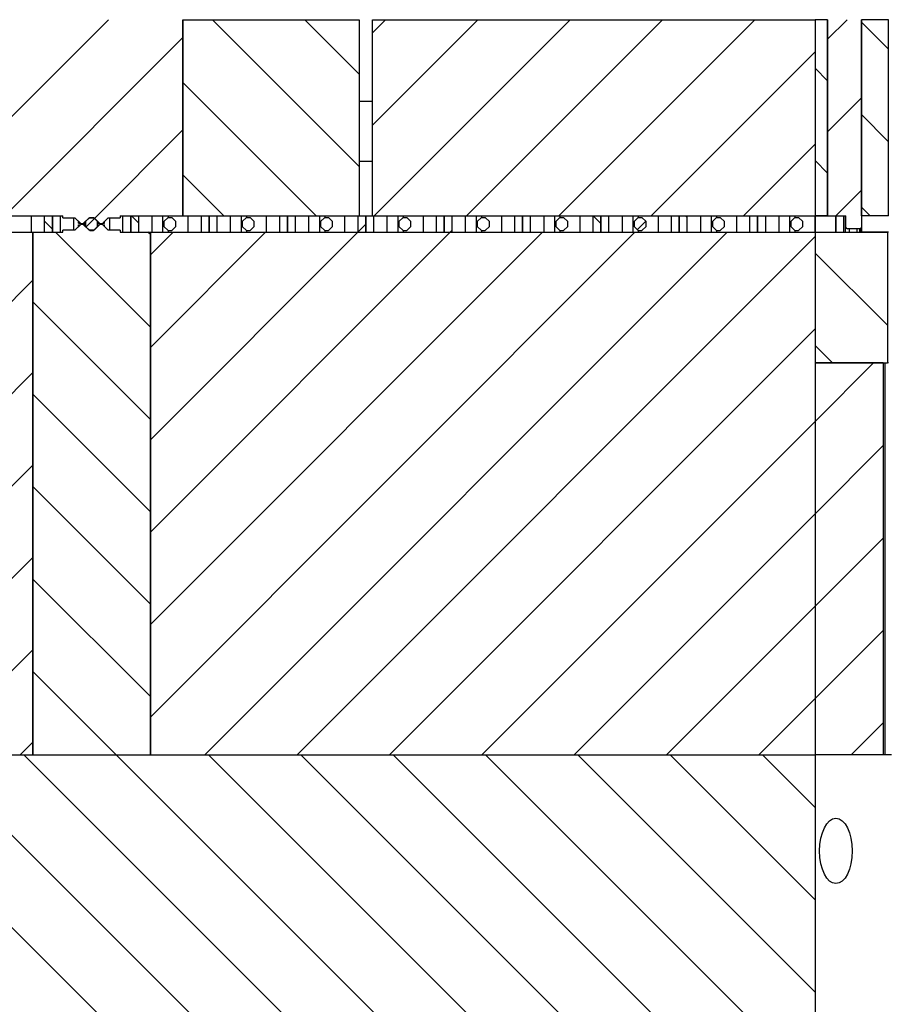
# Model space of a CAD drawing. Header units: inches. Extents: x 1880 to 2363, y -453 to -54.
# Tile 61 of 256: x 1905.32 to 1906.98, y -437.96 to -436.07. Entities that reach past the tile are written whole.
import ezdxf

# ---------------------------------------------------------------- set-up
doc = ezdxf.new("R2010")
doc.units = ezdxf.units.IN
doc.header["$LTSCALE"] = 0.5
doc.header["$MEASUREMENT"] = 0
doc.layers.add('SID-M-F', color=202, linetype='Continuous')
doc.layers.add('SID-M-S', color=105, linetype='Continuous')
pattern_1 = [(45, (1946.33168, -469.47186), (-0.08838835, 0.08838835), [])]
pattern_2 = [(135, (1946.33168, -469.47186), (-0.08838835, -0.08838835), [])]

msp = doc.modelspace()

# ---------------------------------------------------------------- hatches: boundary and pattern name
at = {"layer": 'SID-M-F'}
h = msp.add_hatch(dxfattribs=at)
h.set_pattern_fill('ANSI31', color=256, style=0)
h.set_pattern_definition(pattern_1)
h.paths.add_polyline_path([(1905.37767, -436.44737), (1905.37767, -436.47887), (1905.39317, -436.47887), (1905.39317, -436.44737)], flags=0)
h = msp.add_hatch(dxfattribs=at)
h.set_pattern_fill('ANSI31', color=256, style=0)
h.set_pattern_definition(pattern_1)
h.paths.add_polyline_path([(1905.52767, -436.47887), (1905.52767, -436.44737), (1905.51217, -436.44737), (1905.51217, -436.47887)], flags=0)
h = msp.add_hatch(dxfattribs=at)
h.set_pattern_fill('ANSI31', color=256, style=0)
h.set_pattern_definition(pattern_1)
h.paths.add_polyline_path([(1905.59902, -436.47562), (1905.60631, -436.47562), (1905.61417, -436.46777), (1905.61417, -436.45848), (1905.60631, -436.45062), (1905.59902, -436.45062), (1905.59117, -436.45848), (1905.59117, -436.46777)], flags=0)
h = msp.add_hatch(dxfattribs=at)
h.set_pattern_fill('ANSI31', color=256, angle=90, style=0)
h.set_pattern_definition(pattern_2)
h.paths.add_polyline_path([(1905.67767, -436.47887), (1905.67767, -436.44737), (1905.66217, -436.44737), (1905.66217, -436.47887)], flags=0)
h = msp.add_hatch(dxfattribs=at)
h.set_pattern_fill('ANSI31', color=256, angle=90, style=0)
h.set_pattern_definition(pattern_2)
h.paths.add_polyline_path([(1905.67767, -436.44737), (1905.67767, -436.47887), (1905.69317, -436.47887), (1905.69317, -436.44737)], flags=0)
h = msp.add_hatch(dxfattribs=at)
h.set_pattern_fill('ANSI31', color=256, style=0)
h.set_pattern_definition(pattern_1)
h.paths.add_polyline_path([(1905.74902, -436.47562), (1905.75631, -436.47562), (1905.76417, -436.46777), (1905.76417, -436.45848), (1905.75631, -436.45062), (1905.74902, -436.45062), (1905.74117, -436.45848), (1905.74117, -436.46777)], flags=0)
h = msp.add_hatch(dxfattribs=at)
h.set_pattern_fill('ANSI31', color=256, angle=90, style=0)
h.set_pattern_definition(pattern_2)
h.paths.add_polyline_path([(1905.82767, -436.47887), (1905.82767, -436.44737), (1905.81217, -436.44737), (1905.81217, -436.47887)], flags=0)
h = msp.add_hatch(dxfattribs=at)
h.set_pattern_fill('ANSI31', color=256, style=0)
h.set_pattern_definition(pattern_1)
h.paths.add_polyline_path([(1905.82767, -436.44737), (1905.82767, -436.47887), (1905.84317, -436.47887), (1905.84317, -436.44737)], flags=0)
h = msp.add_hatch(dxfattribs=at)
h.set_pattern_fill('ANSI31', color=256, style=0)
h.set_pattern_definition(pattern_1)
h.paths.add_polyline_path([(1905.89902, -436.47562), (1905.90631, -436.47562), (1905.91417, -436.46777), (1905.91417, -436.45848), (1905.90631, -436.45062), (1905.89902, -436.45062), (1905.89117, -436.45848), (1905.89117, -436.46777)], flags=0)
h = msp.add_hatch(dxfattribs=at)
h.set_pattern_fill('ANSI31', color=256, angle=90, style=0)
h.set_pattern_definition(pattern_2)
h.paths.add_polyline_path([(1905.97767, -436.44737), (1905.97767, -436.47887), (1905.99317, -436.47887), (1905.99317, -436.44737)], flags=0)
h = msp.add_hatch(dxfattribs=at)
h.set_pattern_fill('ANSI31', color=256, style=0)
h.set_pattern_definition(pattern_1)
h.paths.add_polyline_path([(1906.04902, -436.47562), (1906.05631, -436.47562), (1906.06417, -436.46777), (1906.06417, -436.45848), (1906.05631, -436.45062), (1906.04902, -436.45062), (1906.04117, -436.45848), (1906.04117, -436.46777)], flags=0)
h = msp.add_hatch(dxfattribs=at)
h.set_pattern_fill('ANSI31', color=256, angle=90, style=0)
h.set_pattern_definition(pattern_2)
h.paths.add_polyline_path([(1906.12767, -436.47887), (1906.12767, -436.44737), (1906.11217, -436.44737), (1906.11217, -436.47887)], flags=0)
h = msp.add_hatch(dxfattribs=at)
h.set_pattern_fill('ANSI31', color=256, style=0)
h.set_pattern_definition(pattern_1)
h.paths.add_polyline_path([(1906.19902, -436.47562), (1906.20631, -436.47562), (1906.21417, -436.46777), (1906.21417, -436.45848), (1906.20631, -436.45062), (1906.19902, -436.45062), (1906.19117, -436.45848), (1906.19117, -436.46777)], flags=0)
h = msp.add_hatch(dxfattribs=at)
h.set_pattern_fill('ANSI31', color=256, style=0)
h.set_pattern_definition(pattern_1)
h.paths.add_polyline_path([(1906.27767, -436.47887), (1906.27767, -436.44737), (1906.26217, -436.44737), (1906.26217, -436.47887)], flags=0)
h = msp.add_hatch(dxfattribs=at)
h.set_pattern_fill('ANSI31', color=256, angle=90, style=0)
h.set_pattern_definition(pattern_2)
h.paths.add_polyline_path([(1906.27767, -436.44737), (1906.27767, -436.47887), (1906.29317, -436.47887), (1906.29317, -436.44737)], flags=0)
h = msp.add_hatch(dxfattribs=at)
h.set_pattern_fill('ANSI31', color=256, style=0)
h.set_pattern_definition(pattern_1)
h.paths.add_polyline_path([(1906.34902, -436.47562), (1906.35631, -436.47562), (1906.36417, -436.46777), (1906.36417, -436.45848), (1906.35631, -436.45062), (1906.34902, -436.45062), (1906.34117, -436.45848), (1906.34117, -436.46777)], flags=0)
h = msp.add_hatch(dxfattribs=at)
h.set_pattern_fill('ANSI31', color=256, style=0)
h.set_pattern_definition(pattern_1)
h.paths.add_polyline_path([(1906.42767, -436.44737), (1906.42767, -436.47887), (1906.44317, -436.47887), (1906.44317, -436.44737)], flags=0)
h = msp.add_hatch(dxfattribs=at)
h.set_pattern_fill('ANSI31', color=256, style=0)
h.set_pattern_definition(pattern_1)
h.paths.add_polyline_path([(1906.57767, -436.47887), (1906.57767, -436.44737), (1906.56217, -436.44737), (1906.56217, -436.47887)], flags=0)
h = msp.add_hatch(dxfattribs=at)
h.set_pattern_fill('ANSI31', color=256, style=0)
h.set_pattern_definition(pattern_1)
h.paths.add_polyline_path([(1906.64902, -436.47562), (1906.65631, -436.47562), (1906.66417, -436.46777), (1906.66417, -436.45848), (1906.65631, -436.45062), (1906.64902, -436.45062), (1906.64117, -436.45848), (1906.64117, -436.46777)], flags=0)
h = msp.add_hatch(dxfattribs=at)
h.set_pattern_fill('ANSI31', color=256, angle=90, style=0)
h.set_pattern_definition(pattern_2)
h.paths.add_polyline_path([(1906.72767, -436.47887), (1906.72767, -436.44737), (1906.71217, -436.44737), (1906.71217, -436.47887)], flags=0)
h = msp.add_hatch(dxfattribs=at)
h.set_pattern_fill('ANSI31', color=256, angle=90, style=0)
h.set_pattern_definition(pattern_2)
h.paths.add_polyline_path([(1906.72767, -436.44737), (1906.72767, -436.47887), (1906.74317, -436.47887), (1906.74317, -436.44737)], flags=0)
h = msp.add_hatch(dxfattribs=at)
h.set_pattern_fill('ANSI31', color=256, style=0)
h.set_pattern_definition(pattern_1)
h.paths.add_polyline_path([(1906.79902, -436.47562), (1906.80631, -436.47562), (1906.81417, -436.46777), (1906.81417, -436.45848), (1906.80631, -436.45062), (1906.79902, -436.45062), (1906.79117, -436.45848), (1906.79117, -436.46777)], flags=0)
h = msp.add_hatch(dxfattribs=at)
h.set_pattern_fill('ANSI31', color=256, angle=90, style=0)
h.set_pattern_definition(pattern_2)
h.paths.add_polyline_path([(1906.87767, -436.44737), (1906.83787, -436.44737), (1906.83787, -436.47887), (1906.87767, -436.47887)], flags=0)
h = msp.add_hatch(dxfattribs=at)
h.set_pattern_fill('ANSI31', color=256, style=0)
h.set_pattern_definition(pattern_1)
h.paths.add_polyline_path([(1906.92708, -436.44737), (1906.92708, -436.47887), (1906.97826, -436.47887), (1906.97826, -436.44737)], flags=0)

# ---------------------------------------------------------------- linework, layer by layer
at = {"layer": 'SID-M-F', "linetype": 'Continuous'}
for p, q in [((1905.27767, -436.27966), (1905.48495, -436.07237)), ((1905.96517, -436.35319), (1905.68436, -436.07237)), ((1905.96517, -436.17641), (1905.86113, -436.07237)), ((1905.99017, -436.09749), (1906.01528, -436.07237)), ((1905.99017, -436.27427), (1906.19206, -436.07237)), ((1905.99384, -436.44737), (1906.36884, -436.07237)), ((1906.17061, -436.44737), (1906.54561, -436.07237)), ((1906.34739, -436.44737), (1906.72239, -436.07237)), ((1906.86167, -436.10988), (1906.89917, -436.07237)), ((1906.97776, -436.12834), (1906.92667, -436.07725)), ((1905.28673, -436.44737), (1905.62767, -436.10644)), ((1906.52417, -436.44737), (1906.83787, -436.13367)), ((1906.86167, -436.18902), (1906.83787, -436.16523)), ((1905.88258, -436.44737), (1905.62767, -436.19246)), ((1906.86167, -436.28665), (1906.92667, -436.22165)), ((1906.97776, -436.30512), (1906.92667, -436.25402)), ((1905.45864, -436.45224), (1905.62767, -436.28322)), ((1906.70094, -436.44737), (1906.83787, -436.31045)), ((1906.86167, -436.3658), (1906.83787, -436.342)), ((1905.7058, -436.44737), (1905.62767, -436.36924)), ((1906.87772, -436.44737), (1906.92667, -436.39843)), ((1906.94324, -436.44737), (1906.92667, -436.4308)), ((1905.37767, -436.47279), (1905.36217, -436.45729)), ((1905.44214, -436.46874), (1905.45829, -436.4526)), ((1905.54317, -436.46152), (1905.52903, -436.44737)), ((1906.42767, -436.46213), (1906.41291, -436.44737)), ((1906.49747, -436.47407), (1906.51362, -436.45793)), ((1906.59317, -436.45086), (1906.58969, -436.44737)), ((1906.87767, -436.44743), (1906.87772, -436.44737)), ((1905.96234, -436.47887), (1905.97767, -436.46355)), ((1906.13912, -436.47887), (1906.14317, -436.47482)), ((1905.56517, -436.66029), (1905.38375, -436.47887)), ((1905.56517, -436.48352), (1905.56052, -436.47887)), ((1905.56517, -436.52249), (1905.60879, -436.47887)), ((1905.56517, -436.69927), (1905.78556, -436.47887)), ((1905.56517, -436.87605), (1905.96234, -436.47887)), ((1905.56517, -437.05282), (1906.13912, -436.47887)), ((1905.56517, -437.2296), (1906.31589, -436.47887)), ((1905.56517, -437.40638), (1906.49267, -436.47887)), ((1905.66945, -437.47887), (1906.66945, -436.47887)), ((1905.84622, -437.47887), (1906.83787, -436.48723)), ((1906.97609, -436.48022), (1906.97474, -436.47887)), ((1906.97609, -436.657), (1906.83787, -436.51878)), ((1905.10267, -436.80822), (1905.34017, -436.57072)), ((1905.56517, -436.83707), (1905.34017, -436.61207)), ((1906.023, -437.47887), (1906.83787, -436.664)), ((1906.87118, -436.72887), (1906.83787, -436.69556)), ((1906.83787, -436.84078), (1906.94978, -436.72887)), ((1905.10267, -436.98499), (1905.34017, -436.74749)), ((1905.56517, -437.01385), (1905.34017, -436.78885)), ((1906.19978, -437.47887), (1906.83787, -436.84078)), ((1906.83787, -437.01756), (1906.96826, -436.88717)), ((1905.10267, -437.16177), (1905.34017, -436.92427)), ((1905.56517, -437.19062), (1905.34017, -436.96562)), ((1906.37655, -437.47887), (1906.83787, -437.01756)), ((1906.83787, -437.19433), (1906.96826, -437.06395)), ((1905.10267, -437.33855), (1905.34017, -437.10105)), ((1905.56517, -437.3674), (1905.34017, -437.1424)), ((1906.55333, -437.47887), (1906.83787, -437.19433)), ((1906.83787, -437.37111), (1906.96826, -437.24072)), ((1905.13912, -437.47887), (1905.34017, -437.27782)), ((1905.49986, -437.47887), (1905.34017, -437.31918)), ((1906.73011, -437.47887), (1906.83787, -437.37111)), ((1906.90688, -437.47887), (1906.96826, -437.4175)), ((1905.31589, -437.47887), (1905.34017, -437.4546)), ((1905.46953, -437.97887), (1904.96953, -437.47887)), ((1905.64631, -437.97887), (1905.14631, -437.47887)), ((1905.82308, -437.97887), (1905.32308, -437.47887)), ((1905.99986, -437.97887), (1905.49986, -437.47887)), ((1906.17664, -437.97887), (1905.67664, -437.47887)), ((1906.35341, -437.97887), (1905.85341, -437.47887)), ((1906.53019, -437.97887), (1906.03019, -437.47887)), ((1906.70697, -437.97887), (1906.20697, -437.47887)), ((1906.83787, -437.93299), (1906.38375, -437.47887)), ((1906.83787, -437.75622), (1906.56052, -437.47887)), ((1906.83787, -437.57944), (1906.7373, -437.47887))]:
    msp.add_line(p, q, dxfattribs=at)
at = {"layer": 'SID-M-S'}
for p, q in [((1905.62767, -436.07237), (1905.62767, -436.44737)), ((1905.62767, -436.07237), (1905.96517, -436.07237)), ((1905.62767, -436.44737), (1905.62767, -436.07237)), ((1905.96517, -436.07237), (1905.96517, -436.44737)), ((1905.99017, -436.44737), (1905.99017, -436.07237)), ((1905.99017, -436.07237), (1906.83787, -436.07237)), ((1906.83787, -436.07237), (1906.83787, -436.44737)), ((1906.86167, -436.07237), (1906.83787, -436.07237)), ((1906.83787, -436.07237), (1906.83787, -436.44737)), ((1906.86167, -436.07237), (1906.86167, -436.44737)), ((1906.86167, -436.44737), (1906.86167, -436.07237)), ((1906.92667, -436.44737), (1906.92667, -436.07237)), ((1906.97776, -436.07237), (1906.92667, -436.07237)), ((1906.92667, -436.07237), (1906.92667, -436.46937)), ((1906.97776, -436.07237), (1906.97776, -436.44737)), ((1906.97826, -436.07237), (1906.97776, -436.07237)), ((1905.99017, -436.22887), (1905.96517, -436.22887)), ((1905.99017, -436.34387), (1905.96517, -436.34387)), ((1905.27767, -436.44737), (1905.39767, -436.44737)), ((1905.33717, -436.44737), (1905.33717, -436.47887)), ((1905.36217, -436.44737), (1905.36217, -436.47887)), ((1905.36217, -436.44737), (1905.37767, -436.44737)), ((1905.37767, -436.44737), (1905.39317, -436.44737)), ((1905.37767, -436.47887), (1905.37767, -436.44737)), ((1905.37767, -436.44737), (1905.37767, -436.47887)), ((1905.39317, -436.47887), (1905.39317, -436.44737)), ((1905.39767, -436.45112), (1905.39767, -436.44737)), ((1905.39767, -436.45112), (1905.42081, -436.45112)), ((1905.41817, -436.45112), (1905.41817, -436.47512)), ((1905.42081, -436.45112), (1905.43181, -436.46212)), ((1905.42767, -436.46162), (1905.42767, -436.45798)), ((1905.43681, -436.46212), (1905.44781, -436.45112)), ((1905.44902, -436.45062), (1905.44117, -436.45848)), ((1905.44781, -436.45112), (1905.45752, -436.45112)), ((1905.44902, -436.45062), (1905.45631, -436.45062)), ((1905.46417, -436.45848), (1905.45631, -436.45062)), ((1905.45752, -436.45112), (1905.46852, -436.46212)), ((1905.47352, -436.46212), (1905.48452, -436.45112)), ((1905.47767, -436.46162), (1905.47767, -436.45798)), ((1905.48452, -436.45112), (1905.50767, -436.45112)), ((1905.48717, -436.45112), (1905.48717, -436.47512)), ((1905.50767, -436.44737), (1905.62767, -436.44737)), ((1905.50767, -436.44737), (1905.50767, -436.45112)), ((1905.51217, -436.44737), (1905.51217, -436.47887)), ((1905.51217, -436.44737), (1905.52767, -436.44737)), ((1905.52767, -436.44737), (1905.54317, -436.44737)), ((1905.52767, -436.47887), (1905.52767, -436.44737)), ((1905.52767, -436.44737), (1905.52767, -436.47887)), ((1905.54317, -436.47887), (1905.54317, -436.44737)), ((1905.56817, -436.44737), (1905.56817, -436.47887)), ((1905.58937, -436.47887), (1905.58937, -436.44737)), ((1905.59902, -436.45062), (1905.59117, -436.45848)), ((1905.59902, -436.45062), (1905.60631, -436.45062)), ((1905.59917, -436.44737), (1905.59917, -436.45062)), ((1905.61417, -436.45848), (1905.60631, -436.45062)), ((1905.62767, -436.44737), (1905.96517, -436.44737)), ((1905.63717, -436.44737), (1905.63717, -436.47887)), ((1905.66217, -436.44737), (1905.66217, -436.47887)), ((1905.66217, -436.44737), (1905.67767, -436.44737)), ((1905.67767, -436.44737), (1905.69317, -436.44737)), ((1905.67767, -436.47887), (1905.67767, -436.44737)), ((1905.67767, -436.44737), (1905.67767, -436.47887)), ((1905.69317, -436.47887), (1905.69317, -436.44737)), ((1905.71817, -436.44737), (1905.71817, -436.47887)), ((1905.73937, -436.47887), (1905.73937, -436.44737)), ((1905.74902, -436.45062), (1905.74117, -436.45848)), ((1905.74902, -436.45062), (1905.75631, -436.45062)), ((1905.74917, -436.44737), (1905.74917, -436.45062)), ((1905.76417, -436.45848), (1905.75631, -436.45062)), ((1905.78717, -436.44737), (1905.78717, -436.47887)), ((1905.81217, -436.44737), (1905.81217, -436.47887)), ((1905.81217, -436.44737), (1905.82767, -436.44737)), ((1905.82767, -436.44737), (1905.84317, -436.44737)), ((1905.82767, -436.47887), (1905.82767, -436.44737)), ((1905.82767, -436.44737), (1905.82767, -436.47887)), ((1905.84317, -436.47887), (1905.84317, -436.44737)), ((1905.86817, -436.44737), (1905.86817, -436.47887)), ((1905.88937, -436.47887), (1905.88937, -436.44737)), ((1905.89902, -436.45062), (1905.89117, -436.45848)), ((1905.89902, -436.45062), (1905.90631, -436.45062)), ((1905.89917, -436.44737), (1905.89917, -436.45062)), ((1905.91417, -436.45848), (1905.90631, -436.45062)), ((1905.93717, -436.44737), (1905.93717, -436.47887)), ((1905.96217, -436.44737), (1905.96217, -436.47887)), ((1905.96217, -436.44737), (1905.97767, -436.44737)), ((1905.97767, -436.44737), (1905.99317, -436.44737)), ((1905.97767, -436.47887), (1905.97767, -436.44737)), ((1905.97767, -436.44737), (1905.97767, -436.47887)), ((1905.99017, -436.44737), (1906.83787, -436.44737)), ((1905.99317, -436.47887), (1905.99317, -436.44737)), ((1906.01817, -436.44737), (1906.01817, -436.47887)), ((1906.03937, -436.47887), (1906.03937, -436.44737)), ((1906.04902, -436.45062), (1906.04117, -436.45848)), ((1906.04902, -436.45062), (1906.05631, -436.45062)), ((1906.04917, -436.44737), (1906.04917, -436.45062)), ((1906.06417, -436.45848), (1906.05631, -436.45062)), ((1906.08717, -436.44737), (1906.08717, -436.47887)), ((1906.11217, -436.44737), (1906.11217, -436.47887)), ((1906.11217, -436.44737), (1906.12767, -436.44737)), ((1906.12767, -436.44737), (1906.14317, -436.44737)), ((1906.12767, -436.47887), (1906.12767, -436.44737)), ((1906.12767, -436.44737), (1906.12767, -436.47887)), ((1906.14317, -436.47887), (1906.14317, -436.44737)), ((1906.16817, -436.44737), (1906.16817, -436.47887)), ((1906.18937, -436.47887), (1906.18937, -436.44737)), ((1906.19902, -436.45062), (1906.19117, -436.45848)), ((1906.19902, -436.45062), (1906.20631, -436.45062)), ((1906.19917, -436.44737), (1906.19917, -436.45062)), ((1906.21417, -436.45848), (1906.20631, -436.45062)), ((1906.23717, -436.44737), (1906.23717, -436.47887)), ((1906.26217, -436.44737), (1906.26217, -436.47887)), ((1906.26217, -436.44737), (1906.27767, -436.44737)), ((1906.27767, -436.44737), (1906.29317, -436.44737)), ((1906.27767, -436.47887), (1906.27767, -436.44737)), ((1906.27767, -436.44737), (1906.27767, -436.47887)), ((1906.29317, -436.47887), (1906.29317, -436.44737)), ((1906.31817, -436.44737), (1906.31817, -436.47887)), ((1906.33937, -436.47887), (1906.33937, -436.44737)), ((1906.34902, -436.45062), (1906.34117, -436.45848)), ((1906.34902, -436.45062), (1906.35631, -436.45062)), ((1906.34917, -436.44737), (1906.34917, -436.45062)), ((1906.36417, -436.45848), (1906.35631, -436.45062)), ((1906.38717, -436.44737), (1906.38717, -436.47887)), ((1906.41217, -436.44737), (1906.41217, -436.47887)), ((1906.41217, -436.44737), (1906.42767, -436.44737)), ((1906.42767, -436.44737), (1906.44317, -436.44737)), ((1906.42767, -436.47887), (1906.42767, -436.44737)), ((1906.42767, -436.44737), (1906.42767, -436.47887)), ((1906.44317, -436.47887), (1906.44317, -436.44737)), ((1906.46817, -436.44737), (1906.46817, -436.47887)), ((1906.48937, -436.47887), (1906.48937, -436.44737)), ((1906.49902, -436.45062), (1906.49117, -436.45848)), ((1906.49902, -436.45062), (1906.50631, -436.45062)), ((1906.49917, -436.44737), (1906.49917, -436.45062)), ((1906.51417, -436.45848), (1906.50631, -436.45062)), ((1906.53717, -436.44737), (1906.53717, -436.47887)), ((1906.56217, -436.44737), (1906.56217, -436.47887)), ((1906.56217, -436.44737), (1906.57767, -436.44737)), ((1906.57767, -436.44737), (1906.59317, -436.44737)), ((1906.57767, -436.47887), (1906.57767, -436.44737)), ((1906.57767, -436.44737), (1906.57767, -436.47887)), ((1906.59317, -436.47887), (1906.59317, -436.44737)), ((1906.61817, -436.44737), (1906.61817, -436.47887)), ((1906.63937, -436.47887), (1906.63937, -436.44737)), ((1906.64902, -436.45062), (1906.64117, -436.45848)), ((1906.64902, -436.45062), (1906.65631, -436.45062)), ((1906.64917, -436.44737), (1906.64917, -436.45062)), ((1906.66417, -436.45848), (1906.65631, -436.45062)), ((1906.68717, -436.44737), (1906.68717, -436.47887)), ((1906.71217, -436.44737), (1906.71217, -436.47887)), ((1906.71217, -436.44737), (1906.72767, -436.44737)), ((1906.72767, -436.44737), (1906.74317, -436.44737)), ((1906.72767, -436.47887), (1906.72767, -436.44737)), ((1906.72767, -436.44737), (1906.72767, -436.47887)), ((1906.74317, -436.47887), (1906.74317, -436.44737)), ((1906.76817, -436.44737), (1906.76817, -436.47887)), ((1906.78937, -436.47887), (1906.78937, -436.44737)), ((1906.79902, -436.45062), (1906.79117, -436.45848)), ((1906.79902, -436.45062), (1906.80631, -436.45062)), ((1906.79917, -436.44737), (1906.79917, -436.45062)), ((1906.81417, -436.45848), (1906.80631, -436.45062)), ((1906.83717, -436.44737), (1906.83717, -436.47887)), ((1906.83787, -436.44737), (1906.83787, -436.47887)), ((1906.83787, -436.44737), (1906.87767, -436.44737)), ((1906.86167, -436.44737), (1906.83787, -436.44737)), ((1906.86167, -436.44737), (1906.89667, -436.44737)), ((1906.87767, -436.44737), (1906.89267, -436.44737)), ((1906.87767, -436.47887), (1906.87767, -436.44737)), ((1906.87767, -436.44737), (1906.87767, -436.47887)), ((1906.89267, -436.47887), (1906.89267, -436.44737)), ((1906.89567, -436.44737), (1906.89567, -436.47887)), ((1906.89667, -436.46937), (1906.89667, -436.44737)), ((1906.97776, -436.44737), (1906.92667, -436.44737)), ((1906.97826, -436.44737), (1906.92708, -436.44737)), ((1906.92708, -436.47887), (1906.92708, -436.44737)), ((1905.42081, -436.47512), (1905.39767, -436.47512)), ((1905.39767, -436.47887), (1905.39767, -436.47512)), ((1905.43181, -436.46412), (1905.42081, -436.47512)), ((1905.42767, -436.46162), (1905.43131, -436.46162)), ((1905.42767, -436.46827), (1905.42767, -436.46487)), ((1905.42767, -436.46487), (1905.43107, -436.46487)), ((1905.43181, -436.46212), (1905.43681, -436.46212)), ((1905.43681, -436.46412), (1905.43181, -436.46412)), ((1905.44781, -436.47512), (1905.43681, -436.46412)), ((1905.43731, -436.46162), (1905.44117, -436.46162)), ((1905.43756, -436.46487), (1905.44117, -436.46487)), ((1905.43937, -436.46487), (1905.43937, -436.46162)), ((1905.44117, -436.45848), (1905.44117, -436.46777)), ((1905.44117, -436.46777), (1905.44902, -436.47562)), ((1905.45752, -436.47512), (1905.44781, -436.47512)), ((1905.44902, -436.47562), (1905.45631, -436.47562)), ((1905.45631, -436.47562), (1905.46417, -436.46777)), ((1905.46852, -436.46412), (1905.45752, -436.47512)), ((1905.46417, -436.46777), (1905.46417, -436.45848)), ((1905.46417, -436.46162), (1905.46802, -436.46162)), ((1905.46417, -436.46487), (1905.46777, -436.46487)), ((1905.46852, -436.46212), (1905.47352, -436.46212)), ((1905.47352, -436.46412), (1905.46852, -436.46412)), ((1905.48452, -436.47512), (1905.47352, -436.46412)), ((1905.47402, -436.46162), (1905.47767, -436.46162)), ((1905.47427, -436.46487), (1905.47767, -436.46487)), ((1905.47767, -436.46827), (1905.47767, -436.46487)), ((1905.50767, -436.47512), (1905.48452, -436.47512)), ((1905.50767, -436.47512), (1905.50767, -436.47887)), ((1905.59117, -436.45848), (1905.59117, -436.46777)), ((1905.59117, -436.46777), (1905.59902, -436.47562)), ((1905.59902, -436.47562), (1905.60631, -436.47562)), ((1905.59917, -436.47562), (1905.59917, -436.47887)), ((1905.60631, -436.47562), (1905.61417, -436.46777)), ((1905.61417, -436.46777), (1905.61417, -436.45848)), ((1905.74117, -436.45848), (1905.74117, -436.46777)), ((1905.74117, -436.46777), (1905.74902, -436.47562)), ((1905.74902, -436.47562), (1905.75631, -436.47562)), ((1905.74917, -436.47562), (1905.74917, -436.47887)), ((1905.75631, -436.47562), (1905.76417, -436.46777)), ((1905.76417, -436.46777), (1905.76417, -436.45848)), ((1905.89117, -436.45848), (1905.89117, -436.46777)), ((1905.89117, -436.46777), (1905.89902, -436.47562)), ((1905.89902, -436.47562), (1905.90631, -436.47562)), ((1905.89917, -436.47562), (1905.89917, -436.47887)), ((1905.90631, -436.47562), (1905.91417, -436.46777)), ((1905.91417, -436.46777), (1905.91417, -436.45848)), ((1906.04117, -436.45848), (1906.04117, -436.46777)), ((1906.04117, -436.46777), (1906.04902, -436.47562)), ((1906.04902, -436.47562), (1906.05631, -436.47562)), ((1906.04917, -436.47562), (1906.04917, -436.47887)), ((1906.05631, -436.47562), (1906.06417, -436.46777)), ((1906.06417, -436.46777), (1906.06417, -436.45848)), ((1906.19117, -436.45848), (1906.19117, -436.46777)), ((1906.19117, -436.46777), (1906.19902, -436.47562)), ((1906.19902, -436.47562), (1906.20631, -436.47562)), ((1906.19917, -436.47562), (1906.19917, -436.47887)), ((1906.20631, -436.47562), (1906.21417, -436.46777)), ((1906.21417, -436.46777), (1906.21417, -436.45848)), ((1906.34117, -436.45848), (1906.34117, -436.46777)), ((1906.34117, -436.46777), (1906.34902, -436.47562)), ((1906.34902, -436.47562), (1906.35631, -436.47562)), ((1906.34917, -436.47562), (1906.34917, -436.47887)), ((1906.35631, -436.47562), (1906.36417, -436.46777)), ((1906.36417, -436.46777), (1906.36417, -436.45848)), ((1906.49117, -436.45848), (1906.49117, -436.46777)), ((1906.49117, -436.46777), (1906.49902, -436.47562)), ((1906.49902, -436.47562), (1906.50631, -436.47562)), ((1906.49917, -436.47562), (1906.49917, -436.47887)), ((1906.50631, -436.47562), (1906.51417, -436.46777)), ((1906.51417, -436.46777), (1906.51417, -436.45848)), ((1906.64117, -436.45848), (1906.64117, -436.46777)), ((1906.64117, -436.46777), (1906.64902, -436.47562)), ((1906.64902, -436.47562), (1906.65631, -436.47562)), ((1906.64917, -436.47562), (1906.64917, -436.47887)), ((1906.65631, -436.47562), (1906.66417, -436.46777)), ((1906.66417, -436.46777), (1906.66417, -436.45848)), ((1906.79117, -436.45848), (1906.79117, -436.46777)), ((1906.79117, -436.46777), (1906.79902, -436.47562)), ((1906.79902, -436.47562), (1906.80631, -436.47562)), ((1906.79917, -436.47562), (1906.79917, -436.47887)), ((1906.80631, -436.47562), (1906.81417, -436.46777)), ((1906.81417, -436.46777), (1906.81417, -436.45848)), ((1906.92367, -436.47237), (1906.89967, -436.47237)), ((1906.90345, -436.47887), (1906.90345, -436.47237)), ((1906.90345, -436.47887), (1906.90345, -436.47237)), ((1906.91814, -436.47887), (1906.91814, -436.47237)), ((1906.92314, -436.47887), (1906.92314, -436.47237)), ((1906.92561, -436.47887), (1906.92561, -436.47166)), ((1905.10267, -436.47887), (1905.34017, -436.47887)), ((1905.34017, -437.47887), (1905.34017, -436.47887)), ((1905.34017, -436.47887), (1905.39767, -436.47887)), ((1905.34017, -436.47887), (1905.34017, -437.47887)), ((1905.36217, -436.47887), (1905.37767, -436.47887)), ((1905.37767, -436.47887), (1905.39317, -436.47887)), ((1905.50767, -436.47887), (1905.56517, -436.47887)), ((1905.51217, -436.47887), (1905.52767, -436.47887)), ((1905.52767, -436.47887), (1905.54317, -436.47887)), ((1905.56517, -436.47887), (1905.56517, -437.47887)), ((1905.56517, -436.47887), (1906.83787, -436.47887)), ((1905.56517, -437.47887), (1905.56517, -436.47887)), ((1905.66217, -436.47887), (1905.67767, -436.47887)), ((1905.67767, -436.47887), (1905.69317, -436.47887)), ((1905.81217, -436.47887), (1905.82767, -436.47887)), ((1905.82767, -436.47887), (1905.84317, -436.47887)), ((1905.96217, -436.47887), (1905.97767, -436.47887)), ((1905.97767, -436.47887), (1905.99317, -436.47887)), ((1906.11217, -436.47887), (1906.12767, -436.47887)), ((1906.12767, -436.47887), (1906.14317, -436.47887)), ((1906.26217, -436.47887), (1906.27767, -436.47887)), ((1906.27767, -436.47887), (1906.29317, -436.47887)), ((1906.41217, -436.47887), (1906.42767, -436.47887)), ((1906.42767, -436.47887), (1906.44317, -436.47887)), ((1906.56217, -436.47887), (1906.57767, -436.47887)), ((1906.57767, -436.47887), (1906.59317, -436.47887)), ((1906.71217, -436.47887), (1906.72767, -436.47887)), ((1906.72767, -436.47887), (1906.74317, -436.47887)), ((1906.83787, -436.47887), (1906.87767, -436.47887)), ((1906.83787, -436.47887), (1906.97609, -436.47887)), ((1906.83787, -436.47887), (1906.83787, -436.72887)), ((1906.83787, -436.47887), (1906.83787, -437.47887)), ((1906.87767, -436.47887), (1906.89267, -436.47887)), ((1906.97826, -436.47887), (1906.92708, -436.47887)), ((1906.97609, -436.47887), (1906.97609, -436.72887)), ((1906.96826, -436.72887), (1906.83787, -436.72887)), ((1906.83787, -436.72887), (1906.83787, -437.47887)), ((1906.83787, -436.72887), (1906.97609, -436.72887)), ((1906.96826, -436.72887), (1906.96826, -437.47887)), ((1906.97219, -437.47887), (1906.97219, -436.72887)), ((1906.97819, -436.72887), (1906.97609, -436.72887)), ((1903.76217, -437.47887), (1906.83787, -437.47887)), ((1905.10267, -437.47887), (1905.34017, -437.47887)), ((1905.34017, -437.47887), (1905.56517, -437.47887)), ((1905.56517, -437.47887), (1906.83787, -437.47887)), ((1906.96826, -437.47887), (1906.83787, -437.47887)), ((1906.83787, -437.47887), (1906.83787, -437.97887)), ((1906.97219, -437.47887), (1906.96826, -437.47887)), ((1906.98435, -437.47887), (1906.97219, -437.47887))]:
    msp.add_line(p, q, dxfattribs=at)
for centre, start, end in [((1906.89967, -436.46937), 180, 270), ((1906.92367, -436.46937), 270, 0)]:
    msp.add_arc(centre, 0.003, start, end, dxfattribs=at)
msp.add_ellipse((1906.87767, -437.66261), major_axis=(0, -0.0625), ratio=0.5, dxfattribs=at)

doc.saveas('drawing.dxf')
